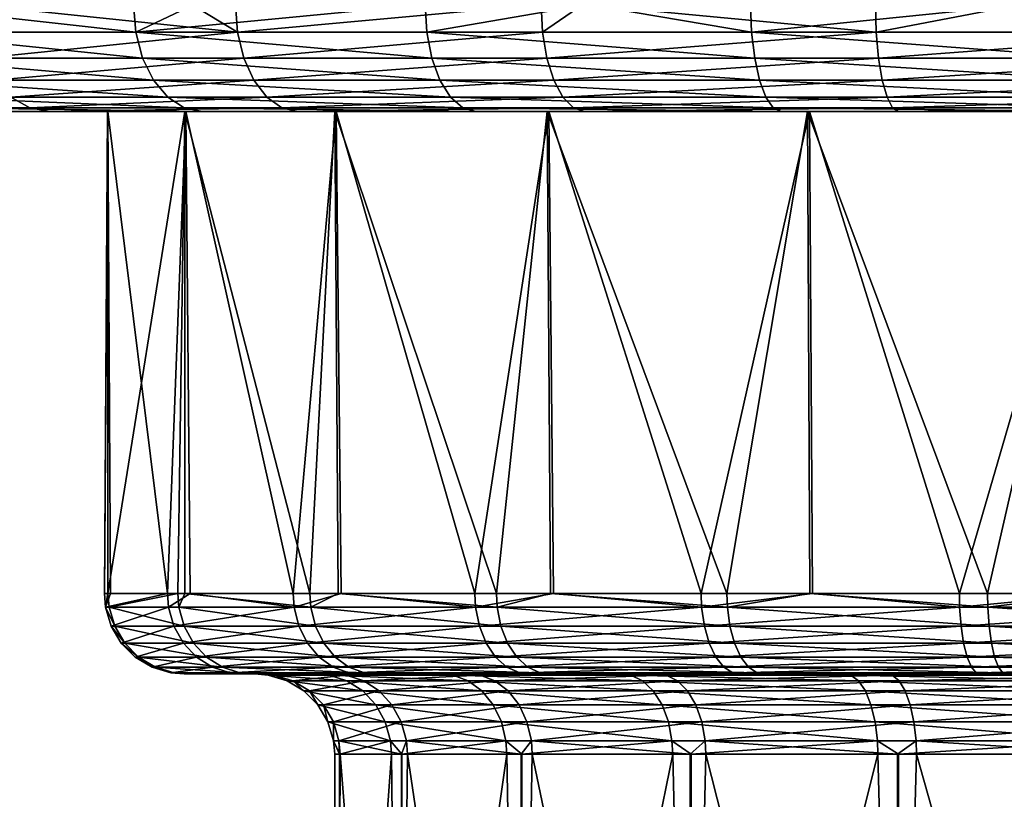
# Model space of a CAD drawing. Extents: x -0.107 to 0.107, y -0.225 to -0.001.
# Tile 226 of 232: x 0.052 to 0.07, y -0.048 to -0.033. Entities that reach past the tile are written whole.
import ezdxf

# ---------------------------------------------------------------- set-up
doc = ezdxf.new("R2010")
doc.units = 0
doc.layers.add('mesh', color=7, linetype='CONTINUOUS')

msp = doc.modelspace()

# ---------------------------------------------------------------- meshes
at = {"layer": 'mesh'}
mesh = msp.add_polyface(dxfattribs=at)
corners = [(0.049233, -0.000919, 0.019173), (0.049571, -0.032919, 0.019605), (0.049276, -0.032919, 0.019145), (0.054166, -0.032919, 0.024309), (0.046018, -0.032919, 0.014072), (0.04513, -0.032919, 0.011773), (0.044984, -0.000919, 0.011829), (0.04365, -0.032919, 0.007937), (0.042927, -0.032919, 0.003611), (0.042781, -0.000919, 0.003636), (0.046078, -0.033437, 0.014041), (0.043716, -0.033437, 0.007919), (0.042634, -0.033437, 0.001447), (0.042566, -0.032919, 0.001451), (0.042878, -0.033437, -0.005111), (0.04281, -0.032919, -0.00512), (0.0428, -0.032919, -0.004847), (0.047246, -0.033437, -0.017416), (0.047188, -0.032919, -0.017451), (0.045075, -0.032919, -0.012992), (0.051192, -0.033437, -0.022659), (0.051142, -0.032919, -0.022705), (0.04933, -0.032919, -0.020297), (0.056112, -0.033437, -0.027), (0.055252, -0.032919, -0.026332), (0.044436, -0.033437, -0.011485), (0.044372, -0.032919, -0.011508), (0.042834, -0.033919, 0.001434), (0.046256, -0.033919, 0.013951), (0.049625, -0.033437, 0.019562), (0.049781, -0.033919, 0.019438), (0.05421, -0.033437, 0.024257)]
mesh.append_faces([[corners[k] for k in face] for face in [(0, 1, 2, 2), (0, 3, 1, 1), (4, 0, 2, 2), (5, 6, 4, 4), (7, 6, 5, 5), (8, 9, 7, 7), (10, 4, 2, 2), (11, 7, 5, 5), (12, 13, 8, 8), (14, 15, 16, 16), (17, 18, 19, 19), (20, 21, 22, 22), (23, 21, 20, 20), (23, 24, 21, 21), (22, 17, 20, 20), (22, 18, 17, 17), (25, 19, 26, 26), (25, 17, 19, 19), (26, 14, 25, 25), (26, 15, 14, 14), (12, 16, 13, 13), (12, 14, 16, 16), (27, 14, 12, 12), (8, 11, 12, 12), (8, 7, 11, 11), (10, 5, 4, 4), (10, 11, 5, 5), (28, 11, 10, 10), (29, 2, 1, 1), (29, 10, 2, 2), (30, 10, 29, 29), (1, 31, 29, 29), (1, 3, 31, 31)]])
mesh = msp.add_polyface(dxfattribs=at)
corners = [(0.055238, -0.000919, 0.025166), (0.055299, -0.032919, 0.025075), (0.054166, -0.032919, 0.024309), (0.059646, -0.033437, 0.027932), (0.059614, -0.032919, 0.027992), (0.062653, -0.032919, 0.029248), (0.061806, -0.033437, -0.030263), (0.062558, -0.032919, -0.030581), (0.061779, -0.032919, -0.030325), (0.06804, -0.033437, -0.032312), (0.056112, -0.033437, -0.027), (0.056073, -0.032919, -0.027056), (0.055252, -0.032919, -0.026332), (0.05421, -0.033437, 0.024257), (0.065711, -0.033437, 0.030438), (0.057756, -0.030919, 0.012621), (0.061926, -0.030919, 0.016433), (0.061774, -0.030919, 0.016632), (0.057954, -0.030919, 0.012468), (0.054912, -0.030919, 0.007706), (0.055143, -0.030919, 0.00761), (0.053438, -0.030919, 0.002223), (0.053686, -0.030919, 0.00219), (0.053433, -0.030919, -0.003455), (0.053681, -0.030919, -0.003423), (0.054897, -0.030919, -0.008941), (0.055128, -0.030919, -0.008845), (0.057732, -0.030919, -0.01386), (0.05793, -0.030919, -0.013708), (0.061743, -0.030919, -0.017879), (0.061895, -0.030919, -0.017681), (0.066658, -0.030919, -0.020722), (0.061895, -0.022919, -0.017681), (0.05793, -0.022919, -0.013708), (0.055128, -0.022919, -0.008845), (0.053681, -0.022919, -0.003423), (0.053686, -0.022919, 0.00219), (0.055143, -0.022919, 0.00761), (0.057954, -0.022919, 0.012468), (0.061926, -0.022919, 0.016433), (0.066789, -0.030919, 0.019235)]
mesh.append_faces([[corners[k] for k in face] for face in [(0, 1, 2, 2), (3, 4, 5, 5), (6, 7, 8, 8), (6, 9, 7, 7), (8, 10, 6, 6), (8, 11, 10, 10), (11, 12, 10, 10), (13, 4, 3, 3), (13, 1, 4, 4), (2, 1, 13, 13), (5, 14, 3, 3), (15, 16, 17, 17), (15, 18, 16, 16), (19, 18, 15, 15), (19, 20, 18, 18), (21, 20, 19, 19), (21, 22, 20, 20), (23, 22, 21, 21), (23, 24, 22, 22), (25, 24, 23, 23), (25, 26, 24, 24), (27, 26, 25, 25), (27, 28, 26, 26), (29, 28, 27, 27), (29, 30, 28, 28), (31, 30, 29, 29), (32, 28, 30, 30), (33, 26, 28, 28), (34, 24, 26, 26), (35, 22, 24, 24), (36, 20, 22, 22), (37, 18, 20, 20), (38, 16, 18, 18), (39, 40, 16, 16)]])
mesh = msp.add_polyface(dxfattribs=at)
corners = [(0.068026, -0.032919, -0.032378), (0.062535, -0.000919, -0.03065), (0.062558, -0.032919, -0.030581), (0.070747, -0.032919, -0.032693), (0.070728, -0.000919, -0.032854), (0.074558, -0.032919, -0.033132), (0.07215, -0.032919, 0.031739), (0.070786, -0.000919, 0.03159), (0.078726, -0.032919, 0.03165), (0.070807, -0.032919, 0.031482), (0.065692, -0.032919, 0.030503), (0.065711, -0.033437, 0.030438), (0.06804, -0.033437, -0.032312), (0.074559, -0.033437, -0.033064), (0.0792, -0.032919, -0.032724), (0.068083, -0.033919, -0.032117), (0.062653, -0.032919, 0.029248), (0.072156, -0.033437, 0.031672), (0.072174, -0.033919, 0.031473), (0.078718, -0.033437, 0.031583), (0.07218, -0.030919, 0.020931), (0.077825, -0.030919, 0.020678), (0.077858, -0.030919, 0.020926), (0.072212, -0.030919, 0.020683), (0.066694, -0.030919, 0.019466), (0.066789, -0.030919, 0.019235), (0.061774, -0.030919, 0.016632), (0.061926, -0.030919, 0.016433), (0.066658, -0.030919, -0.020722), (0.066754, -0.030919, -0.020491), (0.061895, -0.030919, -0.017681), (0.072141, -0.030919, -0.022197), (0.072174, -0.030919, -0.021949), (0.077819, -0.030919, -0.022202), (0.077786, -0.030919, -0.021954), (0.077786, -0.022919, -0.021954), (0.072174, -0.022919, -0.021949), (0.066754, -0.022919, -0.020491), (0.066789, -0.022919, 0.019235), (0.072212, -0.022919, 0.020683)]
mesh.append_faces([[corners[k] for k in face] for face in [(0, 1, 2, 2), (3, 4, 0, 0), (5, 4, 3, 3), (6, 7, 8, 8), (7, 9, 10, 10), (11, 10, 9, 9), (12, 0, 2, 2), (13, 5, 3, 3), (14, 5, 13, 13), (12, 3, 0, 0), (12, 13, 3, 3), (15, 13, 12, 12), (16, 10, 11, 11), (17, 9, 6, 6), (17, 11, 9, 9), (18, 11, 17, 17), (6, 19, 17, 17), (20, 21, 22, 22), (20, 23, 21, 21), (24, 23, 20, 20), (24, 25, 23, 23), (26, 25, 24, 24), (26, 27, 25, 25), (28, 29, 30, 30), (31, 29, 28, 28), (31, 32, 29, 29), (33, 32, 31, 31), (33, 34, 32, 32), (35, 32, 34, 34), (36, 29, 32, 32), (37, 30, 29, 29), (38, 23, 25, 25), (39, 21, 23, 23)]])
mesh = msp.add_polyface(dxfattribs=at)
corners = [(0.055143, -0.034919, 0.00761), (0.045579, -0.034919, 0.007409), (0.047801, -0.034919, 0.013167), (0.053686, -0.034919, 0.00219), (0.044562, -0.034919, 0.001323), (0.053681, -0.034919, -0.003423), (0.044791, -0.034919, -0.004844), (0.055128, -0.034919, -0.008845), (0.046257, -0.034919, -0.010839), (0.05223, -0.034851, -0.021699), (0.048456, -0.034851, -0.016684), (0.048899, -0.034919, -0.016416), (0.051876, -0.034651, -0.022026), (0.048043, -0.034651, -0.016934), (0.051572, -0.034333, -0.022307), (0.047689, -0.034333, -0.017148), (0.051338, -0.033919, -0.022523), (0.047417, -0.033919, -0.017312), (0.051192, -0.033437, -0.022659), (0.047246, -0.033437, -0.017416), (0.044624, -0.033919, -0.011419), (0.044924, -0.034333, -0.011312), (0.045314, -0.034651, -0.011174), (0.045769, -0.034851, -0.011012), (0.04654, -0.034333, 0.013807), (0.043909, -0.033919, 0.007866), (0.046256, -0.033919, 0.013951), (0.046909, -0.034651, 0.013619), (0.044215, -0.034333, 0.007782), (0.047339, -0.034851, 0.013401), (0.044615, -0.034651, 0.007673), (0.04508, -0.034851, 0.007546), (0.049781, -0.033919, 0.019438), (0.046078, -0.033437, 0.014041), (0.05003, -0.034333, 0.01924), (0.050354, -0.034651, 0.018982), (0.050731, -0.034851, 0.018682), (0.051136, -0.034919, 0.018359)]
mesh.append_faces([[corners[k] for k in face] for face in [(0, 1, 2, 2), (3, 4, 1, 1), (5, 6, 4, 4), (7, 8, 6, 6), (9, 10, 11, 11), (12, 13, 10, 10), (14, 15, 13, 13), (16, 17, 15, 15), (18, 19, 17, 17), (20, 17, 19, 19), (21, 15, 17, 17), (22, 15, 21, 21), (22, 13, 15, 15), (23, 13, 22, 22), (23, 10, 13, 13), (8, 10, 23, 23), (8, 11, 10, 10), (23, 6, 8, 8), (24, 25, 26, 26), (27, 28, 24, 24), (29, 30, 27, 27), (29, 31, 30, 30), (2, 31, 29, 29), (2, 1, 31, 31), (32, 26, 33, 33), (34, 26, 32, 32), (34, 24, 26, 26), (35, 24, 34, 34), (35, 27, 24, 24), (36, 27, 35, 35), (36, 29, 27, 27), (37, 29, 36, 36), (37, 2, 29, 29)]])
mesh = msp.add_polyface(dxfattribs=at)
corners = [(0.057954, -0.034919, 0.012468), (0.051136, -0.034919, 0.018359), (0.055448, -0.034919, 0.022774), (0.055143, -0.034919, 0.00761), (0.05793, -0.034919, -0.013708), (0.048899, -0.034919, -0.016416), (0.055128, -0.034919, -0.008845), (0.05261, -0.034919, -0.021347), (0.047801, -0.034919, 0.013167), (0.053686, -0.034919, 0.00219), (0.045579, -0.034919, 0.007409), (0.053681, -0.034919, -0.003423), (0.044562, -0.034919, 0.001323), (0.044791, -0.034919, -0.004844), (0.046257, -0.034919, -0.010839), (0.056936, -0.034851, -0.025851), (0.05223, -0.034851, -0.021699), (0.056655, -0.034651, -0.026243), (0.051876, -0.034651, -0.022026), (0.056414, -0.034333, -0.02658), (0.051572, -0.034333, -0.022307), (0.056229, -0.033919, -0.026838), (0.051338, -0.033919, -0.022523), (0.056112, -0.033437, -0.027), (0.051192, -0.033437, -0.022659), (0.05421, -0.033437, 0.024257), (0.059741, -0.033919, 0.027756), (0.054338, -0.033919, 0.024104), (0.048456, -0.034851, -0.016684), (0.048043, -0.034651, -0.016934), (0.047689, -0.034333, -0.017148), (0.047417, -0.033919, -0.017312), (0.050731, -0.034851, 0.018682), (0.055116, -0.034851, 0.023171), (0.050354, -0.034651, 0.018982), (0.054807, -0.034651, 0.023542), (0.05003, -0.034333, 0.01924), (0.054542, -0.034333, 0.02386), (0.049781, -0.033919, 0.019438), (0.049625, -0.033437, 0.019562)]
mesh.append_faces([[corners[k] for k in face] for face in [(0, 1, 2, 2), (3, 1, 0, 0), (4, 5, 6, 6), (4, 7, 5, 5), (3, 8, 1, 1), (9, 10, 3, 3), (11, 12, 9, 9), (6, 13, 11, 11), (5, 14, 6, 6), (15, 16, 7, 7), (17, 18, 16, 16), (19, 18, 17, 17), (19, 20, 18, 18), (21, 20, 19, 19), (21, 22, 20, 20), (23, 22, 21, 21), (23, 24, 22, 22), (25, 26, 27, 27), (16, 5, 7, 7), (18, 28, 16, 16), (20, 29, 18, 18), (22, 30, 20, 20), (24, 31, 22, 22), (32, 2, 1, 1), (32, 33, 2, 2), (34, 33, 32, 32), (34, 35, 33, 33), (36, 35, 34, 34), (36, 37, 35, 35), (38, 37, 36, 36), (38, 27, 37, 37), (39, 27, 38, 38), (39, 25, 27, 27)]])
mesh = msp.add_polyface(dxfattribs=at)
corners = [(0.061895, -0.034919, -0.017681), (0.05261, -0.034919, -0.021347), (0.05793, -0.034919, -0.013708), (0.057237, -0.034919, -0.02543), (0.066754, -0.034919, -0.020491), (0.062592, -0.034919, -0.028498), (0.056936, -0.034851, -0.025851), (0.056655, -0.034651, -0.026243), (0.05223, -0.034851, -0.021699), (0.055116, -0.034851, 0.023171), (0.060561, -0.034919, 0.026231), (0.055448, -0.034919, 0.022774), (0.060316, -0.034851, 0.026686), (0.054807, -0.034651, 0.023542), (0.060087, -0.034651, 0.027111), (0.054542, -0.034333, 0.02386), (0.059891, -0.034333, 0.027476), (0.054338, -0.033919, 0.024104), (0.059741, -0.033919, 0.027756), (0.05421, -0.033437, 0.024257), (0.059646, -0.033437, 0.027932), (0.061888, -0.033919, -0.03008), (0.06804, -0.033437, -0.032312), (0.061806, -0.033437, -0.030263), (0.062017, -0.034333, -0.02979), (0.068083, -0.033919, -0.032117), (0.062185, -0.034651, -0.029411), (0.068151, -0.034333, -0.031806), (0.062382, -0.034851, -0.028971), (0.06824, -0.034651, -0.031402), (0.056414, -0.034333, -0.02658), (0.056229, -0.033919, -0.026838), (0.056112, -0.033437, -0.027), (0.066264, -0.034919, 0.028587), (0.066116, -0.034851, 0.029083), (0.065978, -0.034651, 0.029545), (0.065859, -0.034333, 0.029942), (0.065768, -0.033919, 0.030247)]
mesh.append_faces([[corners[k] for k in face] for face in [(0, 1, 2, 2), (0, 3, 1, 1), (4, 3, 0, 0), (4, 5, 3, 3), (6, 1, 3, 3), (7, 8, 6, 6), (9, 10, 11, 11), (9, 12, 10, 10), (13, 12, 9, 9), (13, 14, 12, 12), (15, 14, 13, 13), (15, 16, 14, 14), (17, 16, 15, 15), (17, 18, 16, 16), (19, 20, 18, 18), (21, 22, 23, 23), (24, 25, 21, 21), (26, 27, 24, 24), (28, 29, 26, 26), (28, 3, 5, 5), (28, 6, 3, 3), (26, 6, 28, 28), (26, 7, 6, 6), (24, 7, 26, 26), (24, 30, 7, 7), (21, 30, 24, 24), (21, 31, 30, 30), (23, 31, 21, 21), (23, 32, 31, 31), (12, 33, 10, 10), (14, 34, 12, 12), (16, 35, 14, 14), (18, 36, 16, 16), (20, 37, 18, 18)]])
mesh = msp.add_polyface(dxfattribs=at)
corners = [(0.066789, -0.034919, 0.019235), (0.066264, -0.034919, 0.028587), (0.072212, -0.034919, 0.020683), (0.060561, -0.034919, 0.026231), (0.061926, -0.034919, 0.016433), (0.072174, -0.034919, -0.021949), (0.062592, -0.034919, -0.028498), (0.066754, -0.034919, -0.020491), (0.068455, -0.034919, -0.030425), (0.068151, -0.034333, -0.031806), (0.074562, -0.033919, -0.032865), (0.068083, -0.033919, -0.032117), (0.06824, -0.034651, -0.031402), (0.074566, -0.034333, -0.032547), (0.068344, -0.034851, -0.030931), (0.074572, -0.034651, -0.032133), (0.061888, -0.033919, -0.03008), (0.06804, -0.033437, -0.032312), (0.062017, -0.034333, -0.02979), (0.062185, -0.034651, -0.029411), (0.062382, -0.034851, -0.028971), (0.060316, -0.034851, 0.026686), (0.066116, -0.034851, 0.029083), (0.060087, -0.034651, 0.027111), (0.065978, -0.034651, 0.029545), (0.059891, -0.034333, 0.027476), (0.065859, -0.034333, 0.029942), (0.059741, -0.033919, 0.027756), (0.065768, -0.033919, 0.030247), (0.059646, -0.033437, 0.027932), (0.065711, -0.033437, 0.030438), (0.072174, -0.033919, 0.031473), (0.072202, -0.034333, 0.031156), (0.072238, -0.034651, 0.030743), (0.07228, -0.034851, 0.030263), (0.072326, -0.034919, 0.029747), (0.065249, -0.043919, -0.019797), (0.061895, -0.034919, -0.017681), (0.0668, -0.043919, -0.020363), (0.070118, -0.043919, -0.021574), (0.069591, -0.043919, 0.020173), (0.064768, -0.043919, 0.018274), (0.066846, -0.043919, 0.019092), (0.070123, -0.04417, -0.021553)]
mesh.append_faces([[corners[k] for k in face] for face in [(0, 1, 2, 2), (0, 3, 1, 1), (4, 3, 0, 0), (5, 6, 7, 7), (5, 8, 6, 6), (9, 10, 11, 11), (12, 13, 9, 9), (14, 15, 12, 12), (16, 11, 17, 17), (18, 9, 11, 11), (19, 12, 9, 9), (20, 14, 12, 12), (6, 14, 20, 20), (6, 8, 14, 14), (21, 22, 1, 1), (23, 24, 22, 22), (25, 26, 24, 24), (27, 28, 26, 26), (29, 30, 28, 28), (31, 28, 30, 30), (32, 26, 28, 28), (33, 24, 26, 26), (34, 22, 24, 24), (35, 1, 22, 22), (36, 7, 37, 37), (38, 7, 36, 36), (39, 7, 38, 38), (39, 5, 7, 7), (2, 40, 0, 0), (0, 41, 4, 4), (0, 42, 41, 41), (40, 42, 0, 0), (43, 39, 38, 38)]])
mesh = msp.add_polyface(dxfattribs=at)
corners = [(0.072212, -0.034919, 0.020683), (0.072326, -0.034919, 0.029747), (0.078496, -0.034919, 0.029663), (0.066264, -0.034919, 0.028587), (0.077786, -0.034919, -0.021954), (0.074585, -0.034919, -0.031133), (0.072174, -0.034919, -0.021949), (0.068455, -0.034919, -0.030425), (0.08083, -0.034851, -0.0311), (0.074578, -0.034851, -0.03165), (0.080921, -0.034651, -0.031574), (0.074572, -0.034651, -0.032133), (0.080999, -0.034333, -0.031981), (0.074566, -0.034333, -0.032547), (0.081058, -0.033919, -0.032293), (0.074562, -0.033919, -0.032865), (0.081096, -0.033437, -0.032489), (0.074559, -0.033437, -0.033064), (0.068083, -0.033919, -0.032117), (0.068151, -0.034333, -0.031806), (0.06824, -0.034651, -0.031402), (0.068344, -0.034851, -0.030931), (0.072202, -0.034333, 0.031156), (0.065768, -0.033919, 0.030247), (0.072174, -0.033919, 0.031473), (0.072238, -0.034651, 0.030743), (0.065859, -0.034333, 0.029942), (0.07228, -0.034851, 0.030263), (0.065978, -0.034651, 0.029545), (0.066116, -0.034851, 0.029083), (0.078556, -0.034851, 0.030178), (0.078611, -0.034651, 0.030657), (0.078659, -0.034333, 0.031068), (0.072156, -0.033437, 0.031672), (0.078695, -0.033919, 0.031384), (0.07219, -0.043919, -0.021799), (0.070118, -0.043919, -0.021574), (0.075271, -0.043919, -0.022134), (0.077765, -0.043919, -0.021799), (0.077825, -0.034919, 0.020678), (0.074728, -0.043919, 0.020863), (0.077809, -0.043919, 0.020528), (0.072233, -0.043919, 0.020528), (0.069591, -0.043919, 0.020173), (0.07527, -0.04417, -0.022113)]
mesh.append_faces([[corners[k] for k in face] for face in [(0, 1, 2, 2), (3, 1, 0, 0), (4, 5, 6, 6), (5, 7, 6, 6), (8, 9, 5, 5), (10, 11, 9, 9), (12, 13, 11, 11), (14, 15, 13, 13), (16, 17, 15, 15), (18, 15, 17, 17), (19, 13, 15, 15), (20, 11, 13, 13), (21, 9, 11, 11), (7, 9, 21, 21), (7, 5, 9, 9), (22, 23, 24, 24), (25, 26, 22, 22), (27, 28, 25, 25), (1, 29, 27, 27), (27, 2, 1, 1), (25, 30, 27, 27), (22, 31, 25, 25), (24, 32, 22, 22), (33, 34, 24, 24), (35, 6, 36, 36), (37, 6, 35, 35), (37, 4, 6, 6), (38, 4, 37, 37), (39, 40, 0, 0), (39, 41, 40, 40), (0, 42, 43, 43), (40, 42, 0, 0), (44, 37, 35, 35)]])
mesh = msp.add_polyface(dxfattribs=at)
corners = [(0.057461, -0.043919, -0.013071), (0.055128, -0.034919, -0.008845), (0.055128, -0.043919, -0.008845), (0.055143, -0.034919, 0.00761), (0.054802, -0.043919, 0.006734), (0.053686, -0.034919, 0.00219), (0.055226, -0.043919, 0.007568), (0.057152, -0.043919, 0.011354), (0.053625, -0.043919, 0.001686), (0.053681, -0.034919, -0.003423), (0.053739, -0.043919, 0.002178), (0.054994, -0.043919, -0.008513), (0.055014, -0.04417, -0.008505), (0.053711, -0.04417, -0.003493), (0.057478, -0.04417, -0.013059), (0.053646, -0.04417, 0.001684), (0.054822, -0.04417, 0.006727), (0.05717, -0.04417, 0.011342), (0.054921, -0.044524, 0.00669), (0.053752, -0.044524, 0.001673), (0.053817, -0.044524, -0.003479), (0.055113, -0.044524, -0.008466), (0.057565, -0.044524, -0.012998), (0.05369, -0.043919, -0.003496)]
mesh.append_faces([[corners[k] for k in face] for face in [(0, 1, 2, 2), (3, 4, 5, 5), (3, 6, 4, 4), (7, 6, 3, 3), (5, 8, 9, 9), (5, 10, 8, 8), (4, 10, 5, 5), (1, 11, 2, 2), (12, 11, 13, 13), (12, 2, 11, 11), (14, 2, 12, 12), (15, 8, 10, 10), (4, 15, 10, 10), (4, 16, 15, 15), (6, 16, 4, 4), (6, 17, 16, 16), (7, 17, 6, 6), (14, 0, 2, 2), (18, 16, 17, 17), (19, 16, 18, 18), (19, 15, 16, 16), (20, 15, 19, 19), (20, 13, 15, 15), (21, 13, 20, 20), (21, 12, 13, 13), (22, 12, 21, 21), (22, 14, 12, 12), (1, 23, 11, 11), (9, 23, 1, 1), (8, 23, 9, 9), (15, 23, 8, 8), (13, 23, 15, 15), (11, 23, 13, 13)]])
mesh = msp.add_polyface(dxfattribs=at)
corners = [(0.061926, -0.034919, 0.016433), (0.055448, -0.034919, 0.022774), (0.060561, -0.034919, 0.026231), (0.057954, -0.034919, 0.012468), (0.057461, -0.043919, -0.013071), (0.05793, -0.034919, -0.013708), (0.055128, -0.034919, -0.008845), (0.05799, -0.043919, -0.013654), (0.060946, -0.043919, -0.016907), (0.061895, -0.034919, -0.017681), (0.061958, -0.043919, -0.017587), (0.065249, -0.043919, -0.019797), (0.06054, -0.043919, 0.015276), (0.062009, -0.043919, 0.016317), (0.064768, -0.043919, 0.018274), (0.057152, -0.043919, 0.011354), (0.055143, -0.034919, 0.00761), (0.058046, -0.043919, 0.012389), (0.05717, -0.04417, 0.011342), (0.060554, -0.04417, 0.015261), (0.064778, -0.04417, 0.018256), (0.065258, -0.04417, -0.019779), (0.06096, -0.04417, -0.016891), (0.057478, -0.04417, -0.013059), (0.060626, -0.044524, 0.015182), (0.057258, -0.044524, 0.011282), (0.054921, -0.044524, 0.00669), (0.06103, -0.044524, -0.016811), (0.057565, -0.044524, -0.012998), (0.065307, -0.044524, -0.019684)]
mesh.append_faces([[corners[k] for k in face] for face in [(0, 1, 2, 2), (3, 1, 0, 0), (4, 5, 6, 6), (7, 5, 4, 4), (8, 5, 7, 7), (8, 9, 5, 5), (10, 9, 8, 8), (11, 9, 10, 10), (0, 12, 3, 3), (0, 13, 12, 12), (14, 13, 0, 0), (3, 15, 16, 16), (3, 17, 15, 15), (12, 17, 3, 3), (17, 18, 15, 15), (17, 19, 18, 18), (12, 19, 17, 17), (13, 19, 12, 12), (13, 20, 19, 19), (14, 20, 13, 13), (21, 10, 22, 22), (21, 11, 10, 10), (23, 7, 4, 4), (22, 7, 23, 23), (22, 8, 7, 7), (10, 8, 22, 22), (24, 19, 20, 20), (25, 19, 24, 24), (25, 18, 19, 19), (26, 18, 25, 25), (27, 23, 28, 28), (27, 22, 23, 23), (29, 22, 27, 27), (29, 21, 22, 22)]])
mesh = msp.add_polyface(dxfattribs=at)
corners = [(0.065815, -0.045398, -0.018684), (0.061927, -0.045419, -0.015772), (0.065929, -0.045419, -0.018461), (0.061763, -0.045398, -0.015962), (0.066846, -0.043919, 0.019092), (0.064778, -0.04417, 0.018256), (0.064768, -0.043919, 0.018274), (0.069596, -0.04417, 0.020153), (0.0668, -0.043919, -0.020363), (0.065249, -0.043919, -0.019797), (0.065258, -0.04417, -0.019779), (0.06138, -0.045398, 0.014352), (0.065194, -0.045292, 0.017487), (0.065362, -0.045398, 0.017176), (0.061142, -0.045292, 0.014614), (0.065043, -0.045102, 0.017766), (0.060929, -0.045102, 0.014848), (0.064919, -0.044841, 0.017996), (0.060753, -0.044841, 0.015042), (0.064829, -0.044524, 0.018162), (0.070147, -0.044524, -0.02145), (0.065307, -0.044524, -0.019684), (0.063297, -0.045419, 0.013919), (0.065482, -0.045419, 0.016955), (0.067463, -0.045419, 0.016451), (0.061549, -0.045419, 0.014166), (0.068246, -0.045419, -0.018047), (0.06397, -0.045419, -0.015706), (0.06806, -0.046668, 0.015098), (0.064581, -0.046919, 0.012959), (0.064224, -0.046668, 0.012766), (0.064237, -0.046919, 0.01275), (0.061598, -0.046668, -0.011411), (0.064565, -0.046919, -0.014217), (0.064843, -0.046668, -0.014512), (0.064856, -0.046919, -0.014495), (0.064118, -0.04544, -0.015503), (0.068337, -0.04544, -0.017812), (0.067564, -0.04544, 0.016221), (0.063455, -0.04544, 0.013723), (0.064157, -0.046314, 0.012849), (0.068742, -0.046314, -0.016767), (0.06478, -0.046314, -0.014598), (0.064039, -0.045997, 0.012997), (0.068017, -0.046314, 0.015196), (0.068674, -0.045997, -0.016944), (0.064669, -0.045997, -0.014751), (0.063875, -0.045736, 0.0132), (0.06794, -0.045997, 0.015369), (0.068579, -0.045736, -0.017187), (0.064514, -0.045736, -0.014961), (0.063676, -0.045546, 0.013447), (0.067835, -0.045736, 0.015608), (0.068465, -0.045546, -0.017483), (0.064327, -0.045546, -0.015217), (0.067707, -0.045546, 0.015898)]
mesh.append_faces([[corners[k] for k in face] for face in [(0, 1, 2, 2), (3, 1, 0, 0), (4, 5, 6, 6), (4, 7, 5, 5), (8, 9, 10, 10), (11, 12, 13, 13), (14, 15, 12, 12), (16, 17, 15, 15), (18, 19, 17, 17), (20, 10, 21, 21), (22, 23, 24, 24), (22, 25, 23, 23), (26, 1, 27, 27), (26, 2, 1, 1), (28, 29, 30, 30), (29, 31, 30, 30), (32, 33, 34, 34), (33, 35, 34, 34), (36, 26, 27, 27), (37, 26, 36, 36), (38, 22, 24, 24), (39, 22, 38, 38), (30, 40, 28, 28), (34, 41, 42, 42), (40, 43, 44, 44), (42, 45, 46, 46), (43, 47, 48, 48), (46, 49, 50, 50), (47, 51, 52, 52), (50, 53, 54, 54), (51, 39, 55, 55), (54, 37, 36, 36), (53, 37, 54, 54)]])
mesh = msp.add_polyface(dxfattribs=at)
corners = [(0.065815, -0.045398, -0.018684), (0.065929, -0.045419, -0.018461), (0.070401, -0.045398, -0.020358), (0.065362, -0.045398, 0.017176), (0.069968, -0.045419, 0.018721), (0.065482, -0.045419, 0.016955), (0.069905, -0.045398, 0.018965), (0.069591, -0.043919, 0.020173), (0.069596, -0.04417, 0.020153), (0.066846, -0.043919, 0.019092), (0.070123, -0.04417, -0.021553), (0.0668, -0.043919, -0.020363), (0.065258, -0.04417, -0.019779), (0.065194, -0.045292, 0.017487), (0.069816, -0.045292, 0.019307), (0.065655, -0.045292, -0.019), (0.070321, -0.045292, -0.020702), (0.065043, -0.045102, 0.017766), (0.069736, -0.045102, 0.019614), (0.065511, -0.045102, -0.019282), (0.070249, -0.045102, -0.021011), (0.064919, -0.044841, 0.017996), (0.06967, -0.044841, 0.019867), (0.065393, -0.044841, -0.019515), (0.07019, -0.044841, -0.021265), (0.069623, -0.044524, 0.02005), (0.064829, -0.044524, 0.018162), (0.065307, -0.044524, -0.019684), (0.070147, -0.044524, -0.02145), (0.064778, -0.04417, 0.018256), (0.067463, -0.045419, 0.016451), (0.068454, -0.046919, 0.015192), (0.068068, -0.046919, 0.015079), (0.06806, -0.046668, 0.015098), (0.064843, -0.046668, -0.014512), (0.068435, -0.046919, -0.016455), (0.068781, -0.046668, -0.016668), (0.064157, -0.046314, 0.012849), (0.068017, -0.046314, 0.015196), (0.068742, -0.046314, -0.016767), (0.064039, -0.045997, 0.012997), (0.06794, -0.045997, 0.015369), (0.068674, -0.045997, -0.016944), (0.06478, -0.046314, -0.014598), (0.063875, -0.045736, 0.0132), (0.067835, -0.045736, 0.015608), (0.068579, -0.045736, -0.017187), (0.064669, -0.045997, -0.014751), (0.063676, -0.045546, 0.013447), (0.067707, -0.045546, 0.015898), (0.068465, -0.045546, -0.017483), (0.064514, -0.045736, -0.014961), (0.063455, -0.04544, 0.013723), (0.067564, -0.04544, 0.016221)]
mesh.append_faces([[corners[k] for k in face] for face in [(0, 1, 2, 2), (3, 4, 5, 5), (6, 4, 3, 3), (7, 8, 9, 9), (10, 11, 12, 12), (3, 13, 14, 14), (2, 15, 0, 0), (2, 16, 15, 15), (13, 17, 18, 18), (16, 19, 15, 15), (16, 20, 19, 19), (17, 21, 22, 22), (20, 23, 19, 19), (20, 24, 23, 23), (21, 25, 22, 22), (21, 26, 25, 25), (24, 27, 23, 23), (24, 28, 27, 27), (26, 8, 25, 25), (26, 29, 8, 8), (28, 10, 12, 12), (30, 5, 4, 4), (31, 32, 33, 33), (34, 35, 36, 36), (33, 37, 38, 38), (36, 39, 34, 34), (38, 40, 41, 41), (39, 42, 43, 43), (41, 44, 45, 45), (42, 46, 47, 47), (45, 48, 49, 49), (46, 50, 51, 51), (49, 52, 53, 53)]])
mesh = msp.add_polyface(dxfattribs=at)
corners = [(0.070401, -0.045398, -0.020358), (0.065929, -0.045419, -0.018461), (0.070459, -0.045419, -0.020113), (0.069905, -0.045398, 0.018965), (0.074747, -0.045419, 0.019363), (0.069968, -0.045419, 0.018721), (0.072233, -0.043919, 0.020528), (0.069596, -0.04417, 0.020153), (0.069591, -0.043919, 0.020173), (0.07219, -0.043919, -0.021799), (0.070118, -0.043919, -0.021574), (0.070123, -0.04417, -0.021553), (0.065362, -0.045398, 0.017176), (0.069816, -0.045292, 0.019307), (0.065194, -0.045292, 0.017487), (0.069736, -0.045102, 0.019614), (0.065043, -0.045102, 0.017766), (0.06967, -0.044841, 0.019867), (0.067463, -0.045419, 0.016451), (0.072142, -0.045419, 0.01782), (0.072982, -0.045419, -0.019201), (0.068246, -0.045419, -0.018047), (0.072368, -0.046668, 0.016358), (0.068454, -0.046919, 0.015192), (0.06806, -0.046668, 0.015098), (0.068435, -0.046919, -0.016455), (0.068788, -0.046919, -0.016648), (0.068781, -0.046668, -0.016668), (0.068337, -0.04544, -0.017812), (0.07301, -0.04544, -0.018951), (0.072181, -0.04544, 0.017571), (0.067564, -0.04544, 0.016221), (0.068017, -0.046314, 0.015196), (0.073131, -0.046314, -0.017837), (0.068742, -0.046314, -0.016767), (0.073142, -0.046668, -0.017731), (0.06794, -0.045997, 0.015369), (0.072352, -0.046314, 0.016463), (0.07311, -0.045997, -0.018025), (0.068674, -0.045997, -0.016944), (0.067835, -0.045736, 0.015608), (0.072323, -0.045997, 0.01665), (0.073082, -0.045736, -0.018285), (0.068579, -0.045736, -0.017187), (0.072283, -0.045736, 0.016909), (0.067707, -0.045546, 0.015898), (0.072235, -0.045546, 0.017222), (0.073048, -0.045546, -0.0186), (0.068465, -0.045546, -0.017483)]
mesh.append_faces([[corners[k] for k in face] for face in [(0, 1, 2, 2), (3, 4, 5, 5), (6, 7, 8, 8), (9, 10, 11, 11), (12, 13, 3, 3), (14, 15, 13, 13), (16, 17, 15, 15), (18, 5, 19, 19), (20, 1, 21, 21), (20, 2, 1, 1), (22, 23, 24, 24), (25, 26, 27, 27), (28, 20, 21, 21), (29, 20, 28, 28), (30, 18, 19, 19), (31, 18, 30, 30), (24, 32, 22, 22), (27, 33, 34, 34), (35, 33, 27, 27), (32, 36, 37, 37), (34, 38, 39, 39), (33, 38, 34, 34), (36, 40, 41, 41), (39, 42, 43, 43), (38, 42, 39, 39), (44, 45, 46, 46), (40, 45, 44, 44), (43, 47, 48, 48), (42, 47, 43, 43), (46, 31, 30, 30), (45, 31, 46, 46), (48, 29, 28, 28), (47, 29, 48, 48)]])
mesh = msp.add_polyface(dxfattribs=at)
corners = [(0.070401, -0.045398, -0.020358), (0.070459, -0.045419, -0.020113), (0.075255, -0.045398, -0.020885), (0.074744, -0.045398, 0.019614), (0.074747, -0.045419, 0.019363), (0.069905, -0.045398, 0.018965), (0.072233, -0.043919, 0.020528), (0.074728, -0.04417, 0.020842), (0.069596, -0.04417, 0.020153), (0.074728, -0.043919, 0.020863), (0.07527, -0.04417, -0.022113), (0.07219, -0.043919, -0.021799), (0.070123, -0.04417, -0.021553), (0.074739, -0.045292, 0.019968), (0.069816, -0.045292, 0.019307), (0.070321, -0.045292, -0.020702), (0.075259, -0.045292, -0.021239), (0.074735, -0.045102, 0.020285), (0.069736, -0.045102, 0.019614), (0.070249, -0.045102, -0.021011), (0.075263, -0.045102, -0.021556), (0.074732, -0.044841, 0.020546), (0.06967, -0.044841, 0.019867), (0.07019, -0.044841, -0.021265), (0.075267, -0.044841, -0.021817), (0.074729, -0.044524, 0.020735), (0.069623, -0.044524, 0.02005), (0.070147, -0.044524, -0.02145), (0.075269, -0.044524, -0.022006), (0.072142, -0.045419, 0.01782), (0.069968, -0.045419, 0.018721), (0.075252, -0.045419, -0.020634), (0.072982, -0.045419, -0.019201), (0.076856, -0.046668, 0.01646), (0.072774, -0.046919, 0.016346), (0.072368, -0.046668, 0.016358), (0.072372, -0.046919, 0.016337), (0.068781, -0.046668, -0.016668), (0.072753, -0.046919, -0.017615), (0.073142, -0.046668, -0.017731), (0.073144, -0.046919, -0.01771), (0.068017, -0.046314, 0.015196), (0.072352, -0.046314, 0.016463), (0.06794, -0.045997, 0.015369), (0.072323, -0.045997, 0.01665), (0.067835, -0.045736, 0.015608), (0.072283, -0.045736, 0.016909)]
mesh.append_faces([[corners[k] for k in face] for face in [(0, 1, 2, 2), (3, 4, 5, 5), (6, 7, 8, 8), (9, 7, 6, 6), (10, 11, 12, 12), (5, 13, 3, 3), (5, 14, 13, 13), (2, 15, 0, 0), (2, 16, 15, 15), (14, 17, 13, 13), (14, 18, 17, 17), (16, 19, 15, 15), (16, 20, 19, 19), (18, 21, 17, 17), (18, 22, 21, 21), (20, 23, 19, 19), (20, 24, 23, 23), (22, 25, 21, 21), (22, 26, 25, 25), (24, 27, 23, 23), (24, 28, 27, 27), (26, 7, 25, 25), (26, 8, 7, 7), (28, 12, 27, 27), (28, 10, 12, 12), (29, 30, 4, 4), (31, 1, 32, 32), (33, 34, 35, 35), (34, 36, 35, 35), (37, 38, 39, 39), (38, 40, 39, 39), (35, 41, 42, 42), (42, 43, 44, 44), (44, 45, 46, 46)]])
mesh = msp.add_polyface(dxfattribs=at)
corners = [(0.06138, -0.045398, 0.014352), (0.061142, -0.045292, 0.014614), (0.065194, -0.045292, 0.017487), (0.058189, -0.045398, 0.010657), (0.057895, -0.045292, 0.010854), (0.055975, -0.045398, 0.006306), (0.055643, -0.045292, 0.006427), (0.058479, -0.045398, -0.012349), (0.058191, -0.045292, -0.012554), (0.055827, -0.045292, -0.008185), (0.061763, -0.045398, -0.015962), (0.061531, -0.045292, -0.01623), (0.065815, -0.045398, -0.018684), (0.065655, -0.045292, -0.019), (0.060929, -0.045102, 0.014848), (0.065043, -0.045102, 0.017766), (0.057632, -0.045102, 0.011031), (0.057932, -0.045102, -0.012737), (0.055532, -0.045102, -0.008301), (0.061324, -0.045102, -0.01647), (0.065511, -0.045102, -0.019282), (0.060753, -0.044841, 0.015042), (0.064919, -0.044841, 0.017996), (0.057415, -0.044841, 0.011177), (0.055345, -0.045102, 0.006536), (0.057719, -0.044841, -0.012888), (0.061154, -0.044841, -0.016667), (0.065393, -0.044841, -0.019515), (0.060626, -0.044524, 0.015182), (0.064829, -0.044524, 0.018162), (0.057258, -0.044524, 0.011282), (0.055099, -0.044841, 0.006626), (0.057565, -0.044524, -0.012998), (0.06103, -0.044524, -0.016811), (0.065307, -0.044524, -0.019684), (0.064778, -0.04417, 0.018256)]
mesh.append_faces([[corners[k] for k in face] for face in [(0, 1, 2, 2), (3, 4, 1, 1), (5, 6, 4, 4), (7, 8, 9, 9), (10, 8, 7, 7), (10, 11, 8, 8), (12, 11, 10, 10), (12, 13, 11, 11), (1, 14, 15, 15), (4, 14, 1, 1), (4, 16, 14, 14), (6, 16, 4, 4), (8, 17, 18, 18), (11, 17, 8, 8), (11, 19, 17, 17), (13, 19, 11, 11), (13, 20, 19, 19), (14, 21, 22, 22), (16, 21, 14, 14), (16, 23, 21, 21), (24, 23, 16, 16), (19, 25, 17, 17), (19, 26, 25, 25), (20, 26, 19, 19), (20, 27, 26, 26), (21, 28, 29, 29), (23, 28, 21, 21), (23, 30, 28, 28), (31, 30, 23, 23), (26, 32, 25, 25), (26, 33, 32, 32), (27, 33, 26, 26), (27, 34, 33, 33), (28, 35, 29, 29)]])
mesh = msp.add_polyface(dxfattribs=at)
corners = [(0.054866, -0.045398, 0.001552), (0.055643, -0.045292, 0.006427), (0.055975, -0.045398, 0.006306), (0.054515, -0.045292, 0.00159), (0.054928, -0.045398, -0.00333), (0.054577, -0.045292, -0.003377), (0.056156, -0.045398, -0.008055), (0.055827, -0.045292, -0.008185), (0.058479, -0.045398, -0.012349), (0.055345, -0.045102, 0.006536), (0.057632, -0.045102, 0.011031), (0.0542, -0.045102, 0.001624), (0.054263, -0.045102, -0.003419), (0.055532, -0.045102, -0.008301), (0.058191, -0.045292, -0.012554), (0.055099, -0.044841, 0.006626), (0.057415, -0.044841, 0.011177), (0.05394, -0.044841, 0.001652), (0.054004, -0.044841, -0.003454), (0.055289, -0.044841, -0.008397), (0.057932, -0.045102, -0.012737), (0.057719, -0.044841, -0.012888), (0.054921, -0.044524, 0.00669), (0.057258, -0.044524, 0.011282), (0.053752, -0.044524, 0.001673), (0.053817, -0.044524, -0.003479), (0.055113, -0.044524, -0.008466), (0.057565, -0.044524, -0.012998)]
mesh.append_faces([[corners[k] for k in face] for face in [(0, 1, 2, 2), (0, 3, 1, 1), (4, 3, 0, 0), (4, 5, 3, 3), (6, 5, 4, 4), (6, 7, 5, 5), (8, 7, 6, 6), (1, 9, 10, 10), (3, 9, 1, 1), (3, 11, 9, 9), (5, 11, 3, 3), (5, 12, 11, 11), (7, 12, 5, 5), (7, 13, 12, 12), (14, 13, 7, 7), (9, 15, 16, 16), (11, 15, 9, 9), (11, 17, 15, 15), (12, 17, 11, 11), (12, 18, 17, 17), (13, 18, 12, 12), (13, 19, 18, 18), (20, 19, 13, 13), (20, 21, 19, 19), (15, 22, 23, 23), (17, 22, 15, 15), (17, 24, 22, 22), (18, 24, 17, 17), (18, 25, 24, 24), (19, 25, 18, 18), (19, 26, 25, 25), (21, 26, 19, 19), (21, 27, 26, 26)]])
mesh = msp.add_polyface(dxfattribs=at)
corners = [(0.056156, -0.045398, -0.008055), (0.05639, -0.045419, -0.007963), (0.058479, -0.045398, -0.012349), (0.055177, -0.045419, -0.003297), (0.054928, -0.045398, -0.00333), (0.055116, -0.045419, 0.001524), (0.054866, -0.045398, 0.001552), (0.056211, -0.045419, 0.00622), (0.055975, -0.045398, 0.006306), (0.058397, -0.045419, 0.010517), (0.058189, -0.045398, 0.010657), (0.057895, -0.045292, 0.010854), (0.057588, -0.045419, 0.006118), (0.056433, -0.045419, 0.001381), (0.056544, -0.045419, -0.003493), (0.057912, -0.045419, -0.008172), (0.056792, -0.04544, -0.003454), (0.056683, -0.04544, 0.001354), (0.058142, -0.04544, -0.00807), (0.057822, -0.04544, 0.006027), (0.05761, -0.045997, 0.001254), (0.057455, -0.045736, -0.003352), (0.05735, -0.045736, 0.001282), (0.057713, -0.045997, -0.003312), (0.057142, -0.045546, -0.0034), (0.057035, -0.045546, 0.001316), (0.058466, -0.045546, -0.007928), (0.058152, -0.045546, 0.005899)]
mesh.append_faces([[corners[k] for k in face] for face in [(0, 1, 2, 2), (0, 3, 1, 1), (4, 3, 0, 0), (4, 5, 3, 3), (6, 5, 4, 4), (6, 7, 5, 5), (8, 7, 6, 6), (8, 9, 7, 7), (10, 9, 8, 8), (8, 11, 10, 10), (12, 7, 9, 9), (13, 7, 12, 12), (13, 5, 7, 7), (14, 5, 13, 13), (14, 3, 5, 5), (15, 3, 14, 14), (15, 1, 3, 3), (16, 14, 17, 17), (16, 15, 14, 14), (18, 15, 16, 16), (19, 13, 12, 12), (17, 13, 19, 19), (17, 14, 13, 13), (20, 21, 22, 22), (23, 21, 20, 20), (22, 24, 25, 25), (21, 24, 22, 22), (21, 26, 24, 24), (27, 17, 19, 19), (25, 17, 27, 27), (25, 16, 17, 17), (24, 16, 25, 25), (24, 18, 16, 16)]])
mesh = msp.add_polyface(dxfattribs=at)
corners = [(0.058479, -0.045398, -0.012349), (0.05639, -0.045419, -0.007963), (0.058684, -0.045419, -0.012204), (0.060445, -0.045419, -0.012337), (0.057912, -0.045419, -0.008172), (0.058967, -0.046668, 0.005583), (0.05802, -0.046919, 0.00161), (0.057904, -0.046668, 0.001222), (0.058987, -0.046919, 0.005575), (0.058017, -0.046919, -0.002861), (0.058005, -0.046668, -0.003266), (0.057925, -0.046919, 0.001219), (0.058026, -0.046919, -0.003263), (0.059172, -0.046919, -0.00718), (0.058142, -0.04544, -0.00807), (0.057822, -0.04544, 0.006027), (0.057588, -0.045419, 0.006118), (0.060132, -0.04544, 0.010246), (0.057798, -0.046314, 0.001233), (0.058868, -0.046314, 0.005621), (0.057901, -0.046314, -0.003283), (0.059168, -0.046314, -0.007618), (0.059265, -0.046668, -0.007575), (0.05761, -0.045997, 0.001254), (0.058691, -0.045997, 0.00569), (0.057713, -0.045997, -0.003312), (0.058995, -0.045997, -0.007694), (0.05735, -0.045736, 0.001282), (0.058448, -0.045736, 0.005784), (0.058756, -0.045736, -0.0078), (0.057455, -0.045736, -0.003352), (0.057035, -0.045546, 0.001316), (0.058152, -0.045546, 0.005899), (0.058466, -0.045546, -0.007928), (0.057142, -0.045546, -0.0034), (0.060641, -0.04544, -0.01218)]
mesh.append_faces([[corners[k] for k in face] for face in [(0, 1, 2, 2), (3, 1, 4, 4), (3, 2, 1, 1), (5, 6, 7, 7), (5, 8, 6, 6), (7, 9, 10, 10), (7, 11, 9, 9), (6, 11, 7, 7), (10, 12, 13, 13), (9, 12, 10, 10), (14, 3, 4, 4), (15, 16, 17, 17), (5, 18, 19, 19), (7, 18, 5, 5), (7, 20, 18, 18), (10, 20, 7, 7), (10, 21, 20, 20), (22, 21, 10, 10), (19, 23, 24, 24), (18, 23, 19, 19), (18, 25, 23, 23), (20, 25, 18, 18), (20, 26, 25, 25), (21, 26, 20, 20), (24, 27, 28, 28), (23, 27, 24, 24), (25, 29, 30, 30), (26, 29, 25, 25), (28, 31, 32, 32), (27, 31, 28, 28), (29, 33, 30, 30), (33, 14, 34, 34), (33, 35, 14, 14)]])
mesh = msp.add_polyface(dxfattribs=at)
corners = [(0.058479, -0.045398, -0.012349), (0.058684, -0.045419, -0.012204), (0.061763, -0.045398, -0.015962), (0.058189, -0.045398, 0.010657), (0.061549, -0.045419, 0.014166), (0.058397, -0.045419, 0.010517), (0.06138, -0.045398, 0.014352), (0.061142, -0.045292, 0.014614), (0.059929, -0.045419, 0.010394), (0.057588, -0.045419, 0.006118), (0.06397, -0.045419, -0.015706), (0.061927, -0.045419, -0.015772), (0.061123, -0.046668, 0.009521), (0.05918, -0.046919, 0.005928), (0.058967, -0.046668, 0.005583), (0.058987, -0.046919, 0.005575), (0.058005, -0.046668, -0.003266), (0.059172, -0.046919, -0.00718), (0.059265, -0.046668, -0.007575), (0.059285, -0.046919, -0.007566), (0.061405, -0.046919, -0.011054), (0.060641, -0.04544, -0.01218), (0.060445, -0.045419, -0.012337), (0.058142, -0.04544, -0.00807), (0.060132, -0.04544, 0.010246), (0.058868, -0.046314, 0.005621), (0.061037, -0.046314, 0.009583), (0.061515, -0.046314, -0.011477), (0.059168, -0.046314, -0.007618), (0.061598, -0.046668, -0.011411), (0.058691, -0.045997, 0.00569), (0.060884, -0.045997, 0.009695), (0.061367, -0.045997, -0.011596), (0.058995, -0.045997, -0.007694), (0.058448, -0.045736, 0.005784), (0.060673, -0.045736, 0.009849), (0.061164, -0.045736, -0.01176), (0.058756, -0.045736, -0.0078), (0.058152, -0.045546, 0.005899), (0.060417, -0.045546, 0.010037), (0.060917, -0.045546, -0.011958), (0.058466, -0.045546, -0.007928), (0.057822, -0.04544, 0.006027)]
mesh.append_faces([[corners[k] for k in face] for face in [(0, 1, 2, 2), (3, 4, 5, 5), (6, 4, 3, 3), (3, 7, 6, 6), (8, 5, 4, 4), (9, 5, 8, 8), (10, 11, 1, 1), (12, 13, 14, 14), (13, 15, 14, 14), (16, 17, 18, 18), (18, 19, 20, 20), (17, 19, 18, 18), (21, 22, 23, 23), (24, 9, 8, 8), (12, 25, 26, 26), (14, 25, 12, 12), (18, 27, 28, 28), (29, 27, 18, 18), (26, 30, 31, 31), (25, 30, 26, 26), (28, 32, 33, 33), (27, 32, 28, 28), (31, 34, 35, 35), (30, 34, 31, 31), (33, 36, 37, 37), (32, 36, 33, 33), (35, 38, 39, 39), (34, 38, 35, 35), (37, 40, 41, 41), (36, 40, 37, 37), (39, 42, 24, 24), (38, 42, 39, 39), (40, 21, 41, 41)]])
mesh = msp.add_polyface(dxfattribs=at)
corners = [(0.061763, -0.045398, -0.015962), (0.058684, -0.045419, -0.012204), (0.061927, -0.045419, -0.015772), (0.06138, -0.045398, 0.014352), (0.065482, -0.045419, 0.016955), (0.061549, -0.045419, 0.014166), (0.065362, -0.045398, 0.017176), (0.059929, -0.045419, 0.010394), (0.063297, -0.045419, 0.013919), (0.06397, -0.045419, -0.015706), (0.060445, -0.045419, -0.012337), (0.064224, -0.046668, 0.012766), (0.061418, -0.046919, 0.009799), (0.061123, -0.046668, 0.009521), (0.06114, -0.046919, 0.009508), (0.059265, -0.046668, -0.007575), (0.061405, -0.046919, -0.011054), (0.061598, -0.046668, -0.011411), (0.061614, -0.046919, -0.011397), (0.064565, -0.046919, -0.014217), (0.060641, -0.04544, -0.01218), (0.064118, -0.04544, -0.015503), (0.063455, -0.04544, 0.013723), (0.060132, -0.04544, 0.010246), (0.061037, -0.046314, 0.009583), (0.064157, -0.046314, 0.012849), (0.06478, -0.046314, -0.014598), (0.061515, -0.046314, -0.011477), (0.064843, -0.046668, -0.014512), (0.060884, -0.045997, 0.009695), (0.064039, -0.045997, 0.012997), (0.064669, -0.045997, -0.014751), (0.061367, -0.045997, -0.011596), (0.060673, -0.045736, 0.009849), (0.063875, -0.045736, 0.0132), (0.064514, -0.045736, -0.014961), (0.061164, -0.045736, -0.01176), (0.060417, -0.045546, 0.010037), (0.063676, -0.045546, 0.013447), (0.064327, -0.045546, -0.015217), (0.060917, -0.045546, -0.011958)]
mesh.append_faces([[corners[k] for k in face] for face in [(0, 1, 2, 2), (3, 4, 5, 5), (6, 4, 3, 3), (7, 5, 8, 8), (9, 1, 10, 10), (11, 12, 13, 13), (12, 14, 13, 13), (15, 16, 17, 17), (17, 18, 19, 19), (16, 18, 17, 17), (20, 9, 10, 10), (21, 9, 20, 20), (22, 7, 8, 8), (23, 7, 22, 22), (11, 24, 25, 25), (13, 24, 11, 11), (17, 26, 27, 27), (28, 26, 17, 17), (25, 29, 30, 30), (24, 29, 25, 25), (27, 31, 32, 32), (26, 31, 27, 27), (30, 33, 34, 34), (29, 33, 30, 30), (32, 35, 36, 36), (31, 35, 32, 32), (34, 37, 38, 38), (33, 37, 34, 34), (36, 39, 40, 40), (35, 39, 36, 36), (38, 23, 22, 22), (37, 23, 38, 38), (40, 21, 20, 20), (39, 21, 40, 40)]])
mesh = msp.add_polyface(dxfattribs=at)
corners = [(0.046883, -0.060919, -0.020359), (0.068412, -0.060919, -0.016497), (0.064531, -0.060919, -0.014252), (0.076665, -0.060919, -0.018308), (0.072742, -0.060919, -0.017661), (0.072773, -0.060919, 0.016395), (0.076665, -0.060919, 0.017037), (0.048379, -0.060919, 0.019007), (0.059126, -0.060919, -0.007194), (0.061364, -0.060919, -0.011079), (0.064556, -0.060919, 0.013), (0.061383, -0.060919, 0.009832), (0.068441, -0.060919, 0.015238), (0.064224, -0.046668, 0.012766), (0.064237, -0.046919, 0.01275), (0.061418, -0.046919, 0.009799), (0.061123, -0.046668, 0.009521), (0.06114, -0.046919, 0.009508), (0.05918, -0.046919, 0.005928), (0.059285, -0.046919, -0.007566), (0.061405, -0.046919, -0.011054), (0.061614, -0.046919, -0.011397), (0.064565, -0.046919, -0.014217), (0.059138, -0.060919, 0.005951), (0.058987, -0.046919, 0.005575), (0.057973, -0.060919, 0.001622), (0.05802, -0.046919, 0.00161), (0.057925, -0.046919, 0.001219), (0.057969, -0.060919, -0.002862), (0.058017, -0.046919, -0.002861), (0.058026, -0.046919, -0.003263), (0.059172, -0.046919, -0.00718), (0.076722, -0.061172, -0.01897), (0.076704, -0.061027, -0.018759), (0.046912, -0.061082, -0.020906), (0.046893, -0.060936, -0.020541), (0.07668, -0.060939, -0.018481), (0.048398, -0.060979, 0.019351), (0.048389, -0.060934, 0.019183), (0.076676, -0.060926, 0.017158), (0.076696, -0.060987, 0.017395), (0.076741, -0.06146, 0.017922), (0.076747, -0.061643, 0.01799), (0.04843, -0.061577, 0.019948), (0.050625, -0.061919, 0.019887), (0.048433, -0.061745, 0.019993), (0.076749, -0.061746, 0.018013)]
mesh.append_faces([[corners[k] for k in face] for face in [(0, 1, 2, 2), (3, 4, 0, 0), (5, 6, 7, 7), (8, 0, 9, 9), (10, 7, 11, 11), (10, 12, 7, 7), (13, 14, 15, 15), (16, 17, 18, 18), (19, 8, 9, 9), (9, 20, 19, 19), (9, 21, 20, 20), (2, 21, 9, 9), (2, 22, 21, 21), (11, 14, 10, 10), (11, 15, 14, 14), (11, 17, 15, 15), (23, 17, 11, 11), (23, 18, 17, 17), (23, 24, 18, 18), (25, 24, 23, 23), (25, 26, 24, 24), (25, 27, 26, 26), (28, 27, 25, 25), (28, 29, 27, 27), (28, 30, 29, 29), (8, 30, 28, 28), (8, 31, 30, 30), (19, 31, 8, 8), (32, 33, 34, 34), (0, 35, 36, 36), (37, 38, 39, 39), (39, 40, 37, 37), (41, 42, 43, 43), (44, 45, 46, 46)]])
mesh = msp.add_polyface(dxfattribs=at)
corners = [(0.046883, -0.060919, -0.020359), (0.072742, -0.060919, -0.017661), (0.068412, -0.060919, -0.016497), (0.076665, -0.060919, -0.018308), (0.077226, -0.060919, -0.017666), (0.072773, -0.060919, 0.016395), (0.048379, -0.060919, 0.019007), (0.068441, -0.060919, 0.015238), (0.074999, -0.060919, 0.01654), (0.076665, -0.060919, 0.017037), (0.076856, -0.046668, 0.01646), (0.076854, -0.046919, 0.016439), (0.072774, -0.046919, 0.016346), (0.072368, -0.046668, 0.016358), (0.072372, -0.046919, 0.016337), (0.068454, -0.046919, 0.015192), (0.06806, -0.046668, 0.015098), (0.068068, -0.046919, 0.015079), (0.064581, -0.046919, 0.012959), (0.064843, -0.046668, -0.014512), (0.064856, -0.046919, -0.014495), (0.068435, -0.046919, -0.016455), (0.068781, -0.046668, -0.016668), (0.068788, -0.046919, -0.016648), (0.072753, -0.046919, -0.017615), (0.073142, -0.046668, -0.017731), (0.073144, -0.046919, -0.01771), (0.077225, -0.046919, -0.017617), (0.064531, -0.060919, -0.014252), (0.064565, -0.046919, -0.014217), (0.064556, -0.060919, 0.013), (0.064237, -0.046919, 0.01275), (0.046903, -0.060989, -0.020727), (0.076704, -0.061027, -0.018759), (0.07668, -0.060939, -0.018481), (0.076676, -0.060926, 0.017158), (0.048406, -0.061053, 0.019509), (0.076696, -0.060987, 0.017395), (0.07672, -0.061158, 0.017673), (0.076729, -0.061256, 0.017783), (0.048414, -0.061153, 0.019651)]
mesh.append_faces([[corners[k] for k in face] for face in [(0, 1, 2, 2), (3, 4, 1, 1), (5, 6, 7, 7), (5, 8, 9, 9), (10, 11, 12, 12), (13, 14, 15, 15), (16, 17, 18, 18), (19, 20, 21, 21), (22, 23, 24, 24), (25, 26, 27, 27), (28, 20, 29, 29), (2, 20, 28, 28), (2, 21, 20, 20), (2, 23, 21, 21), (1, 23, 2, 2), (1, 24, 23, 23), (1, 26, 24, 24), (4, 26, 1, 1), (4, 27, 26, 26), (5, 11, 8, 8), (5, 12, 11, 11), (5, 14, 12, 12), (7, 14, 5, 5), (7, 15, 14, 14), (7, 17, 15, 15), (30, 17, 7, 7), (30, 18, 17, 17), (30, 31, 18, 18), (32, 33, 34, 34), (0, 34, 3, 3), (6, 9, 35, 35), (36, 37, 38, 38), (39, 40, 38, 38)]])

doc.saveas('drawing.dxf')
